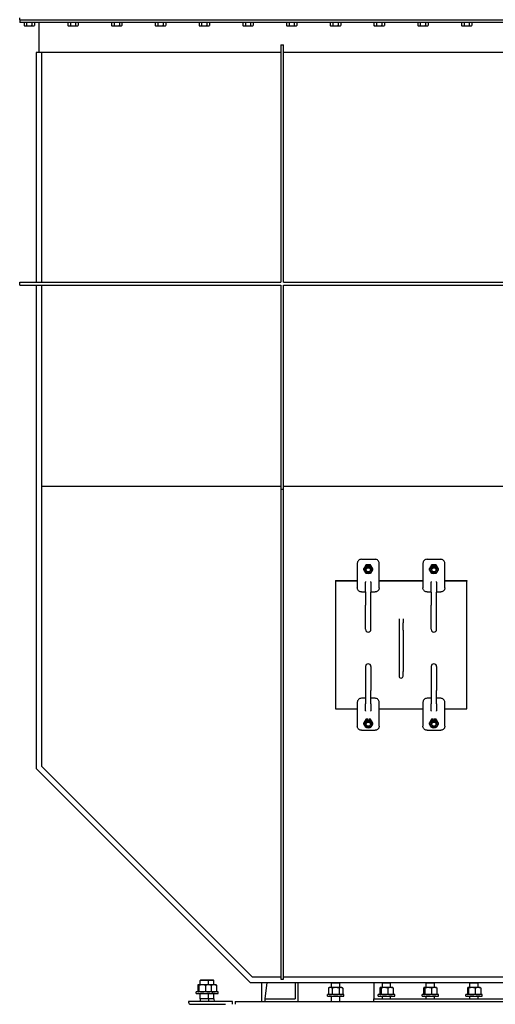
# Model space of a CAD drawing. Header units: inches. Extents: x 36 to 1719, y -84 to 1122.
# Tile 110 of 256: x 664 to 708, y 349 to 439. Entities that reach past the tile are written whole.
import ezdxf

# ---------------------------------------------------------------- set-up
doc = ezdxf.new("R2010")
doc.units = ezdxf.units.IN
doc.header["$LTSCALE"] = 48
doc.header["$MEASUREMENT"] = 0
doc.layers.add('Visible (ANSI)', color=7, linetype='Continuous', lineweight=30)

msp = doc.modelspace()

# ---------------------------------------------------------------- linework, layer by layer
at = {"layer": 'Visible (ANSI)'}
for p, q in [((664.46568, 438.67193), (664.46568, 438.85123)), ((664.46568, 438.67193), (664.46568, 438.42193)), ((664.46568, 438.67193), (734.21568, 438.67193)), ((734.21568, 438.42193), (664.46568, 438.42193)), ((664.86334, 438.42193), (664.86334, 438.14586)), ((665.10201, 438.42193), (665.10201, 438.14586)), ((665.57935, 438.42193), (665.57935, 438.14586)), ((665.81802, 438.42193), (665.81802, 438.14586)), ((666.21568, 438.42193), (666.21568, 435.67193)), ((668.86334, 438.42193), (668.86334, 438.14586)), ((669.10201, 438.42193), (669.10201, 438.14586)), ((669.57935, 438.42193), (669.57935, 438.14586)), ((669.81802, 438.42193), (669.81802, 438.14586)), ((672.86334, 438.42193), (672.86334, 438.14586)), ((673.10201, 438.42193), (673.10201, 438.14586)), ((673.57935, 438.42193), (673.57935, 438.14586)), ((673.81802, 438.42193), (673.81802, 438.14586)), ((676.86334, 438.42193), (676.86334, 438.14586)), ((677.10201, 438.42193), (677.10201, 438.14586)), ((677.57935, 438.42193), (677.57935, 438.14586)), ((677.81802, 438.42193), (677.81802, 438.14586)), ((680.86334, 438.42193), (680.86334, 438.14586)), ((681.10201, 438.42193), (681.10201, 438.14586)), ((681.57935, 438.42193), (681.57935, 438.14586)), ((681.81802, 438.42193), (681.81802, 438.14586)), ((684.86334, 438.42193), (684.86334, 438.14586)), ((685.10201, 438.42193), (685.10201, 438.14586)), ((685.57935, 438.42193), (685.57935, 438.14586)), ((685.81802, 438.42193), (685.81802, 438.14586)), ((688.86334, 438.42193), (688.86334, 438.14586)), ((689.10201, 438.42193), (689.10201, 438.14586)), ((689.57935, 438.42193), (689.57935, 438.14586)), ((689.81802, 438.42193), (689.81802, 438.14586)), ((692.86334, 438.42193), (692.86334, 438.14586)), ((693.10201, 438.42193), (693.10201, 438.14586)), ((693.57935, 438.42193), (693.57935, 438.14586)), ((693.81802, 438.42193), (693.81802, 438.14586)), ((696.86334, 438.42193), (696.86334, 438.14586)), ((697.10201, 438.42193), (697.10201, 438.14586)), ((697.57935, 438.42193), (697.57935, 438.14586)), ((697.81802, 438.42193), (697.81802, 438.14586)), ((700.86334, 438.42193), (700.86334, 438.14586)), ((701.10201, 438.42193), (701.10201, 438.14586)), ((701.57935, 438.42193), (701.57935, 438.14586)), ((701.81802, 438.42193), (701.81802, 438.14586)), ((704.86334, 438.42193), (704.86334, 438.14586)), ((705.10201, 438.42193), (705.10201, 438.14586)), ((705.57935, 438.42193), (705.57935, 438.14586)), ((705.81802, 438.42193), (705.81802, 438.14586)), ((664.9273, 438.10894), (664.86334, 438.14586)), ((664.9273, 438.10894), (664.98268, 438.10894)), ((664.98268, 438.10894), (665.34068, 438.10894)), ((665.34068, 438.10894), (665.69868, 438.10894)), ((665.69868, 438.10894), (665.75407, 438.10894)), ((665.75407, 438.10894), (665.81802, 438.14586)), ((668.9273, 438.10894), (668.86334, 438.14586)), ((668.9273, 438.10894), (668.98268, 438.10894)), ((668.98268, 438.10894), (669.34068, 438.10894)), ((669.34068, 438.10894), (669.69868, 438.10894)), ((669.69868, 438.10894), (669.75407, 438.10894)), ((669.75407, 438.10894), (669.81802, 438.14586)), ((672.9273, 438.10894), (672.86334, 438.14586)), ((672.9273, 438.10894), (672.98268, 438.10894)), ((672.98268, 438.10894), (673.34068, 438.10894)), ((673.34068, 438.10894), (673.69868, 438.10894)), ((673.69868, 438.10894), (673.75407, 438.10894)), ((673.75407, 438.10894), (673.81802, 438.14586)), ((676.9273, 438.10894), (676.86334, 438.14586)), ((676.9273, 438.10894), (676.98268, 438.10894)), ((676.98268, 438.10894), (677.34068, 438.10894)), ((677.34068, 438.10894), (677.69868, 438.10894)), ((677.69868, 438.10894), (677.75407, 438.10894)), ((677.75407, 438.10894), (677.81802, 438.14586)), ((680.9273, 438.10894), (680.86334, 438.14586)), ((680.9273, 438.10894), (680.98268, 438.10894)), ((680.98268, 438.10894), (681.34068, 438.10894)), ((681.34068, 438.10894), (681.69868, 438.10894)), ((681.69868, 438.10894), (681.75407, 438.10894)), ((681.75407, 438.10894), (681.81802, 438.14586)), ((684.9273, 438.10894), (684.86334, 438.14586)), ((684.9273, 438.10894), (684.98268, 438.10894)), ((684.98268, 438.10894), (685.34068, 438.10894)), ((685.34068, 438.10894), (685.69868, 438.10894)), ((685.69868, 438.10894), (685.75407, 438.10894)), ((685.75407, 438.10894), (685.81802, 438.14586)), ((688.9273, 438.10894), (688.86334, 438.14586)), ((688.9273, 438.10894), (688.98268, 438.10894)), ((688.98268, 438.10894), (689.34068, 438.10894)), ((689.34068, 438.10894), (689.69868, 438.10894)), ((689.69868, 438.10894), (689.75407, 438.10894)), ((689.75407, 438.10894), (689.81802, 438.14586)), ((692.9273, 438.10894), (692.86334, 438.14586)), ((692.9273, 438.10894), (692.98268, 438.10894)), ((692.98268, 438.10894), (693.34068, 438.10894)), ((693.34068, 438.10894), (693.69868, 438.10894)), ((693.69868, 438.10894), (693.75407, 438.10894)), ((693.75407, 438.10894), (693.81802, 438.14586)), ((696.9273, 438.10894), (696.86334, 438.14586)), ((696.9273, 438.10894), (696.98268, 438.10894)), ((696.98268, 438.10894), (697.34068, 438.10894)), ((697.34068, 438.10894), (697.69868, 438.10894)), ((697.69868, 438.10894), (697.75407, 438.10894)), ((697.75407, 438.10894), (697.81802, 438.14586)), ((700.9273, 438.10894), (700.86334, 438.14586)), ((700.9273, 438.10894), (700.98268, 438.10894)), ((700.98268, 438.10894), (701.34068, 438.10894)), ((701.34068, 438.10894), (701.69868, 438.10894)), ((701.69868, 438.10894), (701.75407, 438.10894)), ((701.75407, 438.10894), (701.81802, 438.14586)), ((704.9273, 438.10894), (704.86334, 438.14586)), ((704.9273, 438.10894), (704.98268, 438.10894)), ((704.98268, 438.10894), (705.34068, 438.10894)), ((705.34068, 438.10894), (705.69868, 438.10894)), ((705.69868, 438.10894), (705.75407, 438.10894)), ((705.75407, 438.10894), (705.81802, 438.14586)), ((665.96568, 435.67193), (665.96568, 414.67193)), ((666.21568, 435.67193), (665.96568, 435.67193)), ((688.34068, 435.67193), (666.21568, 435.67193)), ((666.46568, 435.67193), (666.46568, 414.67193)), ((688.34068, 436.39093), (688.59068, 436.39093)), ((688.34068, 436.39093), (688.34068, 414.67193)), ((688.59068, 414.67193), (688.59068, 436.39093)), ((710.09068, 435.67193), (688.59068, 435.67193)), ((664.46568, 414.67193), (688.34068, 414.67193)), ((664.46568, 414.42193), (664.46568, 414.67193)), ((664.46568, 414.42193), (688.34068, 414.42193)), ((665.96568, 414.42193), (665.96568, 370.23393)), ((666.46568, 414.42193), (666.46568, 395.99487)), ((688.34068, 414.42193), (688.34068, 395.75954)), ((688.59068, 414.67193), (710.09068, 414.67193)), ((688.59068, 395.75954), (688.59068, 414.42193)), ((688.59068, 414.42193), (710.09068, 414.42193)), ((688.34068, 395.99487), (666.46568, 395.99487)), ((666.46568, 395.99487), (666.46568, 370.44103)), ((688.34068, 395.75954), (688.34068, 350.9577)), ((688.34068, 395.75954), (688.59068, 395.75954)), ((710.09068, 395.99487), (688.59068, 395.99487)), ((688.59068, 350.9577), (688.59068, 395.75954)), ((695.34068, 388.98522), (695.34068, 388.92719)), ((695.34068, 388.92719), (695.34068, 387.58975)), ((695.71568, 389.34998), (696.96568, 389.34998)), ((696.13611, 388.7563), (696.13611, 388.84313)), ((696.54525, 388.7563), (696.54525, 388.84313)), ((697.34068, 388.92719), (697.34068, 388.98522)), ((697.34068, 387.58975), (697.34068, 388.92719)), ((701.34068, 388.98522), (701.34068, 388.92719)), ((701.34068, 388.92719), (701.34068, 387.58975)), ((701.71568, 389.34998), (702.96568, 389.34998)), ((702.13611, 388.7563), (702.13611, 388.84313)), ((702.54525, 388.7563), (702.54525, 388.84313)), ((703.34068, 388.92719), (703.34068, 388.98522)), ((703.34068, 387.58975), (703.34068, 388.92719)), ((695.93154, 388.41165), (695.93154, 388.49847)), ((696.10446, 388.40572), (696.10446, 388.39767)), ((696.5769, 388.40572), (696.5769, 388.39767)), ((696.74983, 388.41165), (696.74983, 388.49847)), ((701.93154, 388.41165), (701.93154, 388.49847)), ((702.10446, 388.40572), (702.10446, 388.39767)), ((702.5769, 388.40572), (702.5769, 388.39767)), ((702.74983, 388.41165), (702.74983, 388.49847)), ((693.34068, 387.4046), (693.34068, 387.34657)), ((693.34068, 387.4046), (695.34068, 387.4046)), ((695.34068, 387.34657), (693.34068, 387.34657)), ((693.34068, 387.34657), (693.34068, 375.6743)), ((695.34068, 387.58975), (695.34068, 386.73864)), ((696.09068, 387.33016), (696.09068, 387.25784)), ((696.09068, 386.35593), (696.09068, 387.25784)), ((696.59068, 387.25784), (696.59068, 387.33016)), ((696.59068, 387.25784), (696.59068, 386.35593)), ((697.34068, 386.73864), (697.34068, 387.58975)), ((697.34068, 387.4046), (701.34068, 387.4046)), ((701.34068, 387.34657), (697.34068, 387.34657)), ((701.34068, 387.58975), (701.34068, 386.73864)), ((702.09068, 387.33016), (702.09068, 387.25784)), ((702.09068, 386.35593), (702.09068, 387.25784)), ((702.59068, 387.25784), (702.59068, 387.33016)), ((702.59068, 387.25784), (702.59068, 386.35593)), ((703.34068, 386.73864), (703.34068, 387.58975)), ((703.34068, 387.4046), (705.34068, 387.4046)), ((705.34068, 387.34657), (703.34068, 387.34657)), ((705.34068, 387.4046), (705.34068, 387.34657)), ((705.34068, 375.6743), (705.34068, 387.34657)), ((695.71568, 386.36706), (696.07989, 386.36706)), ((696.09068, 386.35593), (696.09068, 385.1477)), ((696.59068, 385.1477), (696.59068, 386.35593)), ((696.60147, 386.36706), (696.96568, 386.36706)), ((701.71568, 386.36706), (702.07989, 386.36706)), ((702.09068, 386.35593), (702.09068, 385.1477)), ((702.59068, 385.1477), (702.59068, 386.35593)), ((702.60147, 386.36706), (702.96568, 386.36706)), ((696.09068, 382.95152), (696.09068, 385.1477)), ((696.59068, 382.95152), (696.59068, 385.1477)), ((702.09068, 382.95152), (702.09068, 385.1477)), ((702.59068, 382.95152), (702.59068, 385.1477)), ((699.15318, 383.89864), (699.15318, 383.55628)), ((699.15318, 383.55628), (699.15318, 382.87858)), ((699.52818, 383.89864), (699.52818, 383.55628)), ((699.52818, 382.87858), (699.52818, 383.55628)), ((699.15318, 382.87858), (699.15318, 379.10941)), ((699.52818, 382.87858), (699.52818, 379.10941)), ((696.09068, 379.54711), (696.09068, 377.35093)), ((696.59068, 379.54711), (696.59068, 377.35093)), ((699.15318, 379.10941), (699.15318, 378.67747)), ((699.52818, 378.67747), (699.52818, 379.10941)), ((702.09068, 379.54711), (702.09068, 377.35093)), ((702.59068, 379.54711), (702.59068, 377.35093)), ((696.09068, 377.35093), (696.09068, 376.14269)), ((696.59068, 376.14269), (696.59068, 377.35093)), ((702.09068, 377.35093), (702.09068, 376.14269)), ((702.59068, 376.14269), (702.59068, 377.35093)), ((695.34068, 376.28223), (695.34068, 375.43113)), ((696.09068, 376.64699), (695.71568, 376.64699)), ((696.96568, 376.64699), (696.59068, 376.64699)), ((697.34068, 375.43113), (697.34068, 376.28223)), ((701.34068, 376.28223), (701.34068, 375.43113)), ((702.09068, 376.64699), (701.71568, 376.64699)), ((702.96568, 376.64699), (702.59068, 376.64699)), ((703.34068, 375.43113), (703.34068, 376.28223)), ((693.34068, 375.6743), (695.34068, 375.6743)), ((695.34068, 375.43113), (695.34068, 374.09368)), ((696.09068, 375.4845), (696.09068, 376.14269)), ((696.09068, 375.4845), (696.09068, 375.4586)), ((696.59068, 376.14269), (696.59068, 375.4845)), ((696.59068, 375.4586), (696.59068, 375.4845)), ((697.34068, 375.6743), (701.34068, 375.6743)), ((697.34068, 374.09368), (697.34068, 375.43113)), ((701.34068, 375.43113), (701.34068, 374.09368)), ((702.09068, 375.4845), (702.09068, 376.14269)), ((702.09068, 375.4845), (702.09068, 375.4586)), ((702.59068, 376.14269), (702.59068, 375.4845)), ((702.59068, 375.4586), (702.59068, 375.4845)), ((703.34068, 375.6743), (705.34068, 375.6743)), ((703.34068, 374.09368), (703.34068, 375.43113)), ((696.13611, 374.65231), (696.13611, 374.73913)), ((696.54525, 374.65231), (696.54525, 374.73913)), ((702.13611, 374.65231), (702.13611, 374.73913)), ((702.54525, 374.65231), (702.54525, 374.73913)), ((695.71568, 373.7221), (696.96568, 373.7221)), ((695.93154, 374.30765), (695.93154, 374.39448)), ((696.10446, 374.30172), (696.10446, 374.29368)), ((696.5769, 374.30172), (696.5769, 374.29368)), ((696.74983, 374.30765), (696.74983, 374.39448)), ((701.71568, 373.7221), (702.96568, 373.7221)), ((701.93154, 374.30765), (701.93154, 374.39448)), ((702.10446, 374.30172), (702.10446, 374.29368)), ((702.5769, 374.30172), (702.5769, 374.29368)), ((702.74983, 374.30765), (702.74983, 374.39448)), ((665.96568, 370.23393), (685.52768, 350.67193)), ((666.46568, 370.44103), (685.73479, 351.17193)), ((685.73479, 351.17193), (688.34068, 351.17193)), ((688.59068, 351.17193), (710.09068, 351.17193)), ((680.74421, 350.40329), (680.74421, 349.86277)), ((680.79268, 350.45353), (680.78372, 350.44835)), ((680.8015, 350.45353), (680.79268, 350.45353)), ((681.16428, 350.45353), (680.8015, 350.45353)), ((680.85879, 350.40329), (680.85879, 349.86277)), ((681.04153, 350.92193), (680.98018, 350.86242)), ((680.98018, 350.45353), (680.98018, 350.86242)), ((681.73018, 350.86242), (680.98018, 350.86242)), ((681.04153, 350.92193), (681.66884, 350.92193)), ((681.71796, 350.45353), (681.16428, 350.45353)), ((681.46976, 350.40329), (681.46976, 349.86277)), ((681.66884, 350.92193), (682.16884, 350.92193)), ((681.66884, 350.92193), (681.73018, 350.86242)), ((681.91768, 350.45353), (681.71796, 350.45353)), ((682.23018, 350.86242), (681.73018, 350.86242)), ((681.73018, 350.45353), (681.73018, 350.86242)), ((682.21796, 350.45353), (681.91768, 350.45353)), ((681.91768, 350.45353), (681.92664, 350.44835)), ((681.96615, 350.40329), (681.96615, 349.86277)), ((681.96976, 350.40329), (681.96976, 349.86277)), ((682.16884, 350.92193), (682.23018, 350.86242)), ((682.41768, 350.45353), (682.21796, 350.45353)), ((682.23018, 350.45353), (682.23018, 350.86242)), ((682.41768, 350.45353), (682.42664, 350.44835)), ((682.46615, 350.40329), (682.46615, 349.86277)), ((685.52768, 350.67193), (713.15368, 350.67193)), ((686.61918, 348.92193), (686.61918, 350.67193)), ((686.90318, 349.17193), (687.10026, 350.67193)), ((688.34068, 350.9577), (688.59068, 350.9577)), ((689.65318, 350.67193), (689.65318, 349.17193)), ((689.90318, 350.67193), (689.90318, 348.92193)), ((692.79268, 350.20353), (692.70566, 350.15329)), ((692.70566, 350.15329), (692.70566, 349.61277)), ((692.86804, 350.20353), (692.79268, 350.20353)), ((693.35518, 350.20353), (692.86804, 350.20353)), ((693.04153, 350.67193), (692.98018, 350.61242)), ((692.98018, 350.20353), (692.98018, 350.61242)), ((693.73018, 350.61242), (692.98018, 350.61242)), ((693.03042, 350.15329), (693.03042, 349.61277)), ((693.84232, 350.20353), (693.35518, 350.20353)), ((693.66884, 350.67193), (693.73018, 350.61242)), ((693.67994, 350.15329), (693.67994, 349.61277)), ((693.73018, 350.20353), (693.73018, 350.61242)), ((693.91768, 350.20353), (693.84232, 350.20353)), ((693.91768, 350.20353), (694.0047, 350.15329)), ((694.0047, 350.15329), (694.0047, 349.61277)), ((696.84068, 350.67193), (696.84068, 349.17193)), ((697.40046, 350.15329), (697.40046, 349.61277)), ((697.44893, 350.20353), (697.43997, 350.19835)), ((697.45775, 350.20353), (697.44893, 350.20353)), ((697.82053, 350.20353), (697.45775, 350.20353)), ((697.51504, 350.15329), (697.51504, 349.61277)), ((697.69778, 350.67193), (697.63643, 350.61242)), ((697.63643, 350.20353), (697.63643, 350.61242)), ((698.38643, 350.61242), (697.63643, 350.61242)), ((698.37421, 350.20353), (697.82053, 350.20353)), ((698.12601, 350.15329), (698.12601, 349.61277)), ((698.32509, 350.67193), (698.38643, 350.61242)), ((698.57393, 350.20353), (698.37421, 350.20353)), ((698.38643, 350.20353), (698.38643, 350.61242)), ((698.57393, 350.20353), (698.58289, 350.19835)), ((698.6224, 350.15329), (698.6224, 349.61277)), ((701.40046, 350.15329), (701.40046, 349.61277)), ((701.44893, 350.20353), (701.43997, 350.19835)), ((701.45775, 350.20353), (701.44893, 350.20353)), ((701.82053, 350.20353), (701.45775, 350.20353)), ((701.51504, 350.15329), (701.51504, 349.61277)), ((701.69778, 350.67193), (701.63643, 350.61242)), ((701.63643, 350.20353), (701.63643, 350.61242)), ((702.38643, 350.61242), (701.63643, 350.61242)), ((702.37421, 350.20353), (701.82053, 350.20353)), ((702.12601, 350.15329), (702.12601, 349.61277)), ((702.32509, 350.67193), (702.38643, 350.61242)), ((702.57393, 350.20353), (702.37421, 350.20353)), ((702.38643, 350.20353), (702.38643, 350.61242)), ((702.57393, 350.20353), (702.58289, 350.19835)), ((702.6224, 350.15329), (702.6224, 349.61277)), ((705.40046, 350.15329), (705.40046, 349.61277)), ((705.44893, 350.20353), (705.43997, 350.19835)), ((705.45775, 350.20353), (705.44893, 350.20353)), ((705.82053, 350.20353), (705.45775, 350.20353)), ((705.51504, 350.15329), (705.51504, 349.61277)), ((705.69778, 350.67193), (705.63643, 350.61242)), ((705.63643, 350.20353), (705.63643, 350.61242)), ((706.38643, 350.61242), (705.63643, 350.61242)), ((706.37421, 350.20353), (705.82053, 350.20353)), ((706.12601, 350.15329), (706.12601, 349.61277)), ((706.32509, 350.67193), (706.38643, 350.61242)), ((706.57393, 350.20353), (706.37421, 350.20353)), ((706.38643, 350.20353), (706.38643, 350.61242)), ((706.57393, 350.20353), (706.58289, 350.19835)), ((706.6224, 350.15329), (706.6224, 349.61277)), ((680.60518, 349.67193), (680.60518, 349.81253)), ((682.10518, 349.81253), (680.60518, 349.81253)), ((680.60518, 349.67193), (682.10518, 349.67193)), ((680.79268, 349.81253), (680.78372, 349.8177)), ((680.98018, 349.17193), (680.98018, 349.67193)), ((681.73018, 349.17193), (681.73018, 349.67193)), ((681.91768, 349.81253), (681.92664, 349.8177)), ((682.60518, 349.81253), (682.10518, 349.81253)), ((682.10518, 349.67193), (682.10518, 349.81253)), ((682.10518, 349.67193), (682.60518, 349.67193)), ((682.23018, 349.17193), (682.23018, 349.67193)), ((682.41768, 349.81253), (682.42664, 349.8177)), ((682.60518, 349.67193), (682.60518, 349.81253)), ((692.60518, 349.42193), (692.60518, 349.56253)), ((694.10518, 349.56253), (692.60518, 349.56253)), ((692.60518, 349.42193), (694.10518, 349.42193)), ((692.79268, 349.56253), (692.70566, 349.61277)), ((692.98018, 348.92193), (692.98018, 349.42193)), ((693.73018, 348.92193), (693.73018, 349.42193)), ((693.91768, 349.56253), (694.0047, 349.61277)), ((694.10518, 349.42193), (694.10518, 349.56253)), ((697.26143, 349.42193), (697.26143, 349.56253)), ((698.76143, 349.56253), (697.26143, 349.56253)), ((697.26143, 349.42193), (698.76143, 349.42193)), ((697.44893, 349.56253), (697.43997, 349.5677)), ((697.63643, 349.17193), (697.63643, 349.42193)), ((698.38643, 349.17193), (698.38643, 349.42193)), ((698.57393, 349.56253), (698.58289, 349.5677)), ((698.76143, 349.42193), (698.76143, 349.56253)), ((701.26143, 349.42193), (701.26143, 349.56253)), ((702.76143, 349.56253), (701.26143, 349.56253)), ((701.26143, 349.42193), (702.76143, 349.42193)), ((701.44893, 349.56253), (701.43997, 349.5677)), ((701.63643, 349.17193), (701.63643, 349.42193)), ((702.38643, 349.17193), (702.38643, 349.42193)), ((702.57393, 349.56253), (702.58289, 349.5677)), ((702.76143, 349.42193), (702.76143, 349.56253)), ((705.26143, 349.42193), (705.26143, 349.56253)), ((706.76143, 349.56253), (705.26143, 349.56253)), ((705.26143, 349.42193), (706.76143, 349.42193)), ((705.44893, 349.56253), (705.43997, 349.5677)), ((705.63643, 349.17193), (705.63643, 349.42193)), ((706.38643, 349.17193), (706.38643, 349.42193)), ((706.57393, 349.56253), (706.58289, 349.5677)), ((706.76143, 349.42193), (706.76143, 349.56253)), ((683.91768, 348.92193), (679.91768, 348.92193)), ((679.91768, 348.92193), (679.91768, 348.86193)), ((680.10768, 348.67193), (683.28768, 348.67193)), ((680.98018, 349.17193), (680.97118, 348.92193)), ((681.73018, 349.17193), (680.98018, 349.17193)), ((682.23018, 349.17193), (681.73018, 349.17193)), ((681.73018, 349.17193), (681.73918, 348.92193)), ((682.23018, 349.17193), (682.23918, 348.92193)), ((683.91768, 348.67193), (683.91768, 348.92193)), ((684.16768, 348.92193), (748.91768, 348.92193)), ((684.16768, 348.92193), (684.16768, 348.67193)), ((686.90318, 348.92193), (686.90318, 349.17193)), ((686.90318, 349.17193), (689.65318, 349.17193)), ((696.84068, 349.17193), (743.66138, 349.17193)), ((696.84068, 348.92193), (696.84068, 349.17193))]:
    msp.add_line(p, q, dxfattribs=at)
for centre, radius, start, end in [((696.34068, 382.95152), 0.25, 180, 0), ((702.34068, 382.95152), 0.25, 180, 0), ((696.34068, 379.54711), 0.25, 0, 180), ((702.34068, 379.54711), 0.25, 0, 180), ((699.34068, 378.67747), 0.1875, 180, 0), ((680.10768, 348.86193), 0.19, 180, 270)]:
    msp.add_arc(centre, radius, start, end, dxfattribs=at)
for centre, major_axis, start_param, end_param in [((695.71568, 388.98522), (-0.375, 0), 4.71238898, 6.28318531), ((696.96568, 388.98522), (0.375, 0), 0, 1.57079633), ((701.71568, 388.98522), (-0.375, 0), 4.71238898, 6.28318531), ((702.96568, 388.98522), (0.375, 0), 0, 1.57079633), ((696.34068, 388.40571), (-0.35433, 0), 5.75958653, 6.80678408), ((696.34068, 388.40571), (-0.35433, 0), 4.71238898, 5.75958653), ((696.34068, 388.40571), (0.35433, 0), 3.66519143, 4.71238898), ((696.34068, 388.40571), (0.23623, 0), 6.2747142, 9.43324907), ((696.34068, 388.40571), (-0.35433, 0), 3.66519143, 4.71238898), ((696.34068, 388.40571), (0.35433, 0), 4.71238898, 5.75958653), ((696.34068, 388.40571), (0.35433, 0), 5.75958653, 6.80678408), ((702.34068, 388.40571), (-0.35433, 0), 5.75958653, 6.80678408), ((702.34068, 388.40571), (-0.35433, 0), 4.71238898, 5.75958653), ((702.34068, 388.40571), (0.35433, 0), 3.66519143, 4.71238898), ((702.34068, 388.40571), (0.23623, 0), 6.2747142, 9.43324907), ((702.34068, 388.40571), (-0.35433, 0), 3.66519143, 4.71238898), ((702.34068, 388.40571), (0.35433, 0), 4.71238898, 5.75958653), ((702.34068, 388.40571), (0.35433, 0), 5.75958653, 6.80678408), ((695.71568, 376.28223), (-0.375, 0), 4.71238898, 6.28318531), ((696.96568, 376.28223), (0.375, 0), 0, 1.57079633), ((701.71568, 376.28223), (-0.375, 0), 4.71238898, 6.28318531), ((702.96568, 376.28223), (0.375, 0), 0, 1.57079633), ((696.34068, 374.30172), (-0.35433, 0), 5.75958653, 6.80678408), ((696.34068, 374.30172), (-0.35433, 0), 4.71238898, 5.75958653), ((696.34068, 374.30172), (0.23623, 0), 6.2747142, 9.43324907), ((696.34068, 374.30172), (-0.35433, 0), 3.66519143, 4.71238898), ((696.34068, 374.30172), (0.35433, 0), 5.75958653, 6.80678408), ((702.34068, 374.30172), (-0.35433, 0), 5.75958653, 6.80678408), ((702.34068, 374.30172), (-0.35433, 0), 4.71238898, 5.75958653), ((702.34068, 374.30172), (0.23623, 0), 6.2747142, 9.43324907), ((702.34068, 374.30172), (-0.35433, 0), 3.66519143, 4.71238898), ((702.34068, 374.30172), (0.35433, 0), 5.75958653, 6.80678408), ((696.34068, 374.30172), (0.35433, 0), 3.66519143, 4.71238898), ((696.34068, 374.30172), (0.35433, 0), 4.71238898, 5.75958653), ((702.34068, 374.30172), (0.35433, 0), 3.66519143, 4.71238898), ((702.34068, 374.30172), (0.35433, 0), 4.71238898, 5.75958653)]:
    msp.add_ellipse(centre, major_axis=major_axis, ratio=0.97268924, start_param=start_param, end_param=end_param, dxfattribs=at)
for centre, major_axis in [((696.34068, 388.39767), (-0.23622, 0)), ((696.34068, 388.38786), (-0.19396, 0)), ((702.34068, 388.39767), (-0.23622, 0)), ((702.34068, 388.38786), (-0.19396, 0)), ((696.34068, 374.29368), (-0.23622, 0)), ((696.34068, 374.28387), (-0.19396, 0)), ((702.34068, 374.29368), (-0.23622, 0)), ((702.34068, 374.28387), (-0.19396, 0))]:
    msp.add_ellipse(centre, major_axis=major_axis, ratio=0.97268924, dxfattribs=at)
for points, weights in [([(664.86334, 438.14586), (664.9273, 438.10894), (664.98268, 438.10894)], [1.01001874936, 1.04314139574, 1]), ([(664.98268, 438.10894), (665.03806, 438.10894), (665.10201, 438.14586)], [1, 1.04314139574, 1.01001874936]), ([(665.10201, 438.14586), (665.22992, 438.10894), (665.34068, 438.10894)], [1.01001874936, 1.04314139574, 1]), ([(665.34068, 438.10894), (665.45145, 438.10894), (665.57935, 438.14586)], [1, 1.04314139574, 1.01001874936]), ([(665.57935, 438.14586), (665.6433, 438.10894), (665.69868, 438.10894)], [1.01001874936, 1.04314139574, 1]), ([(665.69868, 438.10894), (665.75407, 438.10894), (665.81802, 438.14586)], [1, 1.04314139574, 1.01001874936]), ([(668.86334, 438.14586), (668.9273, 438.10894), (668.98268, 438.10894)], [1.01001874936, 1.04314139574, 1]), ([(668.98268, 438.10894), (669.03806, 438.10894), (669.10201, 438.14586)], [1, 1.04314139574, 1.01001874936]), ([(669.10201, 438.14586), (669.22992, 438.10894), (669.34068, 438.10894)], [1.01001874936, 1.04314139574, 1]), ([(669.34068, 438.10894), (669.45145, 438.10894), (669.57935, 438.14586)], [1, 1.04314139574, 1.01001874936]), ([(669.57935, 438.14586), (669.6433, 438.10894), (669.69868, 438.10894)], [1.01001874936, 1.04314139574, 1]), ([(669.69868, 438.10894), (669.75407, 438.10894), (669.81802, 438.14586)], [1, 1.04314139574, 1.01001874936]), ([(672.86334, 438.14586), (672.9273, 438.10894), (672.98268, 438.10894)], [1.01001874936, 1.04314139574, 1]), ([(672.98268, 438.10894), (673.03806, 438.10894), (673.10201, 438.14586)], [1, 1.04314139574, 1.01001874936]), ([(673.10201, 438.14586), (673.22992, 438.10894), (673.34068, 438.10894)], [1.01001874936, 1.04314139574, 1]), ([(673.34068, 438.10894), (673.45145, 438.10894), (673.57935, 438.14586)], [1, 1.04314139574, 1.01001874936]), ([(673.57935, 438.14586), (673.6433, 438.10894), (673.69868, 438.10894)], [1.01001874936, 1.04314139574, 1]), ([(673.69868, 438.10894), (673.75407, 438.10894), (673.81802, 438.14586)], [1, 1.04314139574, 1.01001874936]), ([(676.86334, 438.14586), (676.9273, 438.10894), (676.98268, 438.10894)], [1.01001874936, 1.04314139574, 1]), ([(676.98268, 438.10894), (677.03806, 438.10894), (677.10201, 438.14586)], [1, 1.04314139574, 1.01001874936]), ([(677.10201, 438.14586), (677.22992, 438.10894), (677.34068, 438.10894)], [1.01001874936, 1.04314139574, 1]), ([(677.34068, 438.10894), (677.45145, 438.10894), (677.57935, 438.14586)], [1, 1.04314139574, 1.01001874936]), ([(677.57935, 438.14586), (677.6433, 438.10894), (677.69868, 438.10894)], [1.01001874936, 1.04314139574, 1]), ([(677.69868, 438.10894), (677.75407, 438.10894), (677.81802, 438.14586)], [1, 1.04314139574, 1.01001874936]), ([(680.86334, 438.14586), (680.9273, 438.10894), (680.98268, 438.10894)], [1.01001874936, 1.04314139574, 1]), ([(680.98268, 438.10894), (681.03806, 438.10894), (681.10201, 438.14586)], [1, 1.04314139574, 1.01001874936]), ([(681.10201, 438.14586), (681.22992, 438.10894), (681.34068, 438.10894)], [1.01001874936, 1.04314139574, 1]), ([(681.34068, 438.10894), (681.45145, 438.10894), (681.57935, 438.14586)], [1, 1.04314139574, 1.01001874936]), ([(681.57935, 438.14586), (681.6433, 438.10894), (681.69868, 438.10894)], [1.01001874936, 1.04314139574, 1]), ([(681.69868, 438.10894), (681.75407, 438.10894), (681.81802, 438.14586)], [1, 1.04314139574, 1.01001874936]), ([(684.86334, 438.14586), (684.9273, 438.10894), (684.98268, 438.10894)], [1.01001874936, 1.04314139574, 1]), ([(684.98268, 438.10894), (685.03806, 438.10894), (685.10201, 438.14586)], [1, 1.04314139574, 1.01001874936]), ([(685.10201, 438.14586), (685.22992, 438.10894), (685.34068, 438.10894)], [1.01001874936, 1.04314139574, 1]), ([(685.34068, 438.10894), (685.45145, 438.10894), (685.57935, 438.14586)], [1, 1.04314139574, 1.01001874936]), ([(685.57935, 438.14586), (685.6433, 438.10894), (685.69868, 438.10894)], [1.01001874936, 1.04314139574, 1]), ([(685.69868, 438.10894), (685.75407, 438.10894), (685.81802, 438.14586)], [1, 1.04314139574, 1.01001874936]), ([(688.86334, 438.14586), (688.9273, 438.10894), (688.98268, 438.10894)], [1.01001874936, 1.04314139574, 1]), ([(688.98268, 438.10894), (689.03806, 438.10894), (689.10201, 438.14586)], [1, 1.04314139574, 1.01001874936]), ([(689.10201, 438.14586), (689.22992, 438.10894), (689.34068, 438.10894)], [1.01001874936, 1.04314139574, 1]), ([(689.34068, 438.10894), (689.45145, 438.10894), (689.57935, 438.14586)], [1, 1.04314139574, 1.01001874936]), ([(689.57935, 438.14586), (689.6433, 438.10894), (689.69868, 438.10894)], [1.01001874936, 1.04314139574, 1]), ([(689.69868, 438.10894), (689.75407, 438.10894), (689.81802, 438.14586)], [1, 1.04314139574, 1.01001874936]), ([(692.86334, 438.14586), (692.9273, 438.10894), (692.98268, 438.10894)], [1.01001874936, 1.04314139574, 1]), ([(692.98268, 438.10894), (693.03806, 438.10894), (693.10201, 438.14586)], [1, 1.04314139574, 1.01001874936]), ([(693.10201, 438.14586), (693.22992, 438.10894), (693.34068, 438.10894)], [1.01001874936, 1.04314139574, 1]), ([(693.34068, 438.10894), (693.45145, 438.10894), (693.57935, 438.14586)], [1, 1.04314139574, 1.01001874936]), ([(693.57935, 438.14586), (693.6433, 438.10894), (693.69868, 438.10894)], [1.01001874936, 1.04314139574, 1]), ([(693.69868, 438.10894), (693.75407, 438.10894), (693.81802, 438.14586)], [1, 1.04314139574, 1.01001874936]), ([(696.86334, 438.14586), (696.9273, 438.10894), (696.98268, 438.10894)], [1.01001874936, 1.04314139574, 1]), ([(696.98268, 438.10894), (697.03806, 438.10894), (697.10201, 438.14586)], [1, 1.04314139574, 1.01001874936]), ([(697.10201, 438.14586), (697.22992, 438.10894), (697.34068, 438.10894)], [1.01001874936, 1.04314139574, 1]), ([(697.34068, 438.10894), (697.45145, 438.10894), (697.57935, 438.14586)], [1, 1.04314139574, 1.01001874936]), ([(697.57935, 438.14586), (697.6433, 438.10894), (697.69868, 438.10894)], [1.01001874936, 1.04314139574, 1]), ([(697.69868, 438.10894), (697.75407, 438.10894), (697.81802, 438.14586)], [1, 1.04314139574, 1.01001874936]), ([(700.86334, 438.14586), (700.9273, 438.10894), (700.98268, 438.10894)], [1.01001874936, 1.04314139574, 1]), ([(700.98268, 438.10894), (701.03806, 438.10894), (701.10201, 438.14586)], [1, 1.04314139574, 1.01001874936]), ([(701.10201, 438.14586), (701.22992, 438.10894), (701.34068, 438.10894)], [1.01001874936, 1.04314139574, 1]), ([(701.34068, 438.10894), (701.45145, 438.10894), (701.57935, 438.14586)], [1, 1.04314139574, 1.01001874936]), ([(701.57935, 438.14586), (701.6433, 438.10894), (701.69868, 438.10894)], [1.01001874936, 1.04314139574, 1]), ([(701.69868, 438.10894), (701.75407, 438.10894), (701.81802, 438.14586)], [1, 1.04314139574, 1.01001874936]), ([(704.86334, 438.14586), (704.9273, 438.10894), (704.98268, 438.10894)], [1.01001874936, 1.04314139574, 1]), ([(704.98268, 438.10894), (705.03806, 438.10894), (705.10201, 438.14586)], [1, 1.04314139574, 1.01001874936]), ([(705.10201, 438.14586), (705.22992, 438.10894), (705.34068, 438.10894)], [1.01001874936, 1.04314139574, 1]), ([(705.34068, 438.10894), (705.45145, 438.10894), (705.57935, 438.14586)], [1, 1.04314139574, 1.01001874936]), ([(705.57935, 438.14586), (705.6433, 438.10894), (705.69868, 438.10894)], [1.01001874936, 1.04314139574, 1]), ([(705.69868, 438.10894), (705.75407, 438.10894), (705.81802, 438.14586)], [1, 1.04314139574, 1.01001874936]), ([(696.13611, 388.84313), (696.08129, 388.75671), (696.03382, 388.67673)], [1, 1.0379548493, 1]), ([(696.34068, 388.84906), (696.24574, 388.84906), (696.13611, 388.84313)], [1, 1.0379548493, 1]), ([(696.54525, 388.84313), (696.43562, 388.84906), (696.34068, 388.84906)], [1, 1.0379548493, 1]), ([(696.64754, 388.67673), (696.60007, 388.75671), (696.54525, 388.84313)], [1, 1.0379548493, 1]), ([(702.13611, 388.84313), (702.08129, 388.75671), (702.03382, 388.67673)], [1, 1.0379548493, 1]), ([(702.34068, 388.84906), (702.24574, 388.84906), (702.13611, 388.84313)], [1, 1.0379548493, 1]), ([(702.54525, 388.84313), (702.43562, 388.84906), (702.34068, 388.84906)], [1, 1.0379548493, 1]), ([(702.64754, 388.67673), (702.60007, 388.75671), (702.54525, 388.84313)], [1, 1.0379548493, 1]), ([(696.03382, 388.67673), (695.98635, 388.59676), (695.93154, 388.49847)], [1, 1.0379548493, 1]), ([(695.93154, 388.41165), (695.98635, 388.49806), (696.03382, 388.57804)], [1, 1.0379548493, 1]), ([(696.03382, 388.23339), (695.98635, 388.31336), (695.93154, 388.41165)], [1, 1.0379548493, 1]), ([(696.03382, 388.57804), (696.08129, 388.65802), (696.13611, 388.7563)], [1, 1.0379548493, 1]), ([(696.13611, 388.06699), (696.08129, 388.15341), (696.03382, 388.23339)], [1, 1.0379548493, 1]), ([(696.13611, 388.7563), (696.24574, 388.75037), (696.34068, 388.75037)], [1, 1.0379548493, 1]), ([(696.34068, 388.06106), (696.24574, 388.06106), (696.13611, 388.06699)], [1, 1.0379548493, 1]), ([(696.34068, 388.75037), (696.43562, 388.75037), (696.54525, 388.7563)], [1, 1.0379548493, 1]), ([(696.54525, 388.06699), (696.43562, 388.06106), (696.34068, 388.06106)], [1, 1.0379548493, 1]), ([(696.54525, 388.7563), (696.60007, 388.65802), (696.64754, 388.57804)], [1, 1.0379548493, 1]), ([(696.64754, 388.23339), (696.60007, 388.15341), (696.54525, 388.06699)], [1, 1.0379548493, 1]), ([(696.74983, 388.49847), (696.69501, 388.59676), (696.64754, 388.67673)], [1, 1.0379548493, 1]), ([(696.64754, 388.57804), (696.69501, 388.49806), (696.74983, 388.41165)], [1, 1.0379548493, 1]), ([(696.74983, 388.41165), (696.69501, 388.31336), (696.64754, 388.23339)], [1, 1.0379548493, 1]), ([(702.03382, 388.67673), (701.98635, 388.59676), (701.93154, 388.49847)], [1, 1.0379548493, 1]), ([(701.93154, 388.41165), (701.98635, 388.49806), (702.03382, 388.57804)], [1, 1.0379548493, 1]), ([(702.03382, 388.23339), (701.98635, 388.31336), (701.93154, 388.41165)], [1, 1.0379548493, 1]), ([(702.03382, 388.57804), (702.08129, 388.65802), (702.13611, 388.7563)], [1, 1.0379548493, 1]), ([(702.13611, 388.06699), (702.08129, 388.15341), (702.03382, 388.23339)], [1, 1.0379548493, 1]), ([(702.13611, 388.7563), (702.24574, 388.75037), (702.34068, 388.75037)], [1, 1.0379548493, 1]), ([(702.34068, 388.06106), (702.24574, 388.06106), (702.13611, 388.06699)], [1, 1.0379548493, 1]), ([(702.34068, 388.75037), (702.43562, 388.75037), (702.54525, 388.7563)], [1, 1.0379548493, 1]), ([(702.54525, 388.06699), (702.43562, 388.06106), (702.34068, 388.06106)], [1, 1.0379548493, 1]), ([(702.54525, 388.7563), (702.60007, 388.65802), (702.64754, 388.57804)], [1, 1.0379548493, 1]), ([(702.64754, 388.23339), (702.60007, 388.15341), (702.54525, 388.06699)], [1, 1.0379548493, 1]), ([(702.74983, 388.49847), (702.69501, 388.59676), (702.64754, 388.67673)], [1, 1.0379548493, 1]), ([(702.64754, 388.57804), (702.69501, 388.49806), (702.74983, 388.41165)], [1, 1.0379548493, 1]), ([(702.74983, 388.41165), (702.69501, 388.31336), (702.64754, 388.23339)], [1, 1.0379548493, 1]), ([(696.03382, 374.57274), (695.98635, 374.49276), (695.93154, 374.39448)], [1, 1.0379548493, 1]), ([(695.93154, 374.30765), (695.98635, 374.39407), (696.03382, 374.47405)], [1, 1.0379548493, 1]), ([(696.13611, 374.73913), (696.08129, 374.65272), (696.03382, 374.57274)], [1, 1.0379548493, 1]), ([(696.03382, 374.47405), (696.08129, 374.55402), (696.13611, 374.65231)], [1, 1.0379548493, 1]), ([(696.30054, 374.74482), (696.22397, 374.74389), (696.13611, 374.73913)], [1.01235314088, 1.03018955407, 1]), ([(696.13611, 374.65231), (696.24574, 374.64637), (696.34068, 374.64637)], [1, 1.0379548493, 1]), ([(696.34068, 374.64637), (696.43562, 374.64637), (696.54525, 374.65231)], [1, 1.0379548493, 1]), ([(696.54525, 374.73913), (696.4574, 374.74389), (696.38082, 374.74482)], [1, 1.03018955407, 1.01235314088]), ([(696.64754, 374.57274), (696.60007, 374.65272), (696.54525, 374.73913)], [1, 1.0379548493, 1]), ([(696.54525, 374.65231), (696.60007, 374.55402), (696.64754, 374.47405)], [1, 1.0379548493, 1]), ([(696.74983, 374.39448), (696.69501, 374.49276), (696.64754, 374.57274)], [1, 1.0379548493, 1]), ([(696.64754, 374.47405), (696.69501, 374.39407), (696.74983, 374.30765)], [1, 1.0379548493, 1]), ([(702.03382, 374.57274), (701.98635, 374.49276), (701.93154, 374.39448)], [1, 1.0379548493, 1]), ([(701.93154, 374.30765), (701.98635, 374.39407), (702.03382, 374.47405)], [1, 1.0379548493, 1]), ([(702.13611, 374.73913), (702.08129, 374.65272), (702.03382, 374.57274)], [1, 1.0379548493, 1]), ([(702.03382, 374.47405), (702.08129, 374.55402), (702.13611, 374.65231)], [1, 1.0379548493, 1]), ([(702.30054, 374.74482), (702.22397, 374.74389), (702.13611, 374.73913)], [1.01235314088, 1.03018955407, 1]), ([(702.13611, 374.65231), (702.24574, 374.64637), (702.34068, 374.64637)], [1, 1.0379548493, 1]), ([(702.34068, 374.64637), (702.43562, 374.64637), (702.54525, 374.65231)], [1, 1.0379548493, 1]), ([(702.54525, 374.73913), (702.4574, 374.74389), (702.38082, 374.74482)], [1, 1.03018955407, 1.01235314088]), ([(702.64754, 374.57274), (702.60007, 374.65272), (702.54525, 374.73913)], [1, 1.0379548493, 1]), ([(702.54525, 374.65231), (702.60007, 374.55402), (702.64754, 374.47405)], [1, 1.0379548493, 1]), ([(702.74983, 374.39448), (702.69501, 374.49276), (702.64754, 374.57274)], [1, 1.0379548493, 1]), ([(702.64754, 374.47405), (702.69501, 374.39407), (702.74983, 374.30765)], [1, 1.0379548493, 1]), ([(696.03382, 374.12939), (695.98635, 374.20937), (695.93154, 374.30765)], [1, 1.0379548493, 1]), ([(696.13611, 373.963), (696.08129, 374.04942), (696.03382, 374.12939)], [1, 1.0379548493, 1]), ([(696.34068, 373.95707), (696.24574, 373.95707), (696.13611, 373.963)], [1, 1.0379548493, 1]), ([(696.54525, 373.963), (696.43562, 373.95707), (696.34068, 373.95707)], [1, 1.0379548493, 1]), ([(696.64754, 374.12939), (696.60007, 374.04942), (696.54525, 373.963)], [1, 1.0379548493, 1]), ([(696.74983, 374.30765), (696.69501, 374.20937), (696.64754, 374.12939)], [1, 1.0379548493, 1]), ([(702.03382, 374.12939), (701.98635, 374.20937), (701.93154, 374.30765)], [1, 1.0379548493, 1]), ([(702.13611, 373.963), (702.08129, 374.04942), (702.03382, 374.12939)], [1, 1.0379548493, 1]), ([(702.34068, 373.95707), (702.24574, 373.95707), (702.13611, 373.963)], [1, 1.0379548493, 1]), ([(702.54525, 373.963), (702.43562, 373.95707), (702.34068, 373.95707)], [1, 1.0379548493, 1]), ([(702.64754, 374.12939), (702.60007, 374.04942), (702.54525, 373.963)], [1, 1.0379548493, 1]), ([(702.74983, 374.30765), (702.69501, 374.20937), (702.64754, 374.12939)], [1, 1.0379548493, 1]), ([(680.8015, 350.45353), (680.77491, 350.45353), (680.74421, 350.40329)], [1, 1.0379548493, 1]), ([(680.85879, 350.40329), (680.82809, 350.45353), (680.8015, 350.45353)], [1, 1.0379548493, 1]), ([(681.16428, 350.45353), (681.0225, 350.45353), (680.85879, 350.40329)], [1, 1.0379548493, 1]), ([(681.46976, 350.40329), (681.30605, 350.45353), (681.16428, 350.45353)], [1, 1.0379548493, 1]), ([(681.71796, 350.45353), (681.60277, 350.45353), (681.46976, 350.40329)], [1, 1.0379548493, 1]), ([(681.96615, 350.40329), (681.83314, 350.45353), (681.71796, 350.45353)], [1, 1.0379548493, 1]), ([(681.92664, 350.44835), (681.94513, 350.43768), (681.96615, 350.40329)], [1.0166147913, 1.02567344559, 1]), ([(681.96976, 350.40329), (681.96754, 350.40397), (681.96532, 350.40464)], [1, 1.00049770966, 1.00098236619]), ([(682.21796, 350.45353), (682.10277, 350.45353), (681.96976, 350.40329)], [1, 1.0379548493, 1]), ([(682.46615, 350.40329), (682.33314, 350.45353), (682.21796, 350.45353)], [1, 1.0379548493, 1]), ([(682.42664, 350.44835), (682.44513, 350.43768), (682.46615, 350.40329)], [1.0166147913, 1.02567344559, 1]), ([(692.86804, 350.20353), (692.79268, 350.20353), (692.70566, 350.15329)], [1, 1.0379548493, 1]), ([(693.03042, 350.15329), (692.9434, 350.20353), (692.86804, 350.20353)], [1, 1.0379548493, 1]), ([(693.35518, 350.20353), (693.20446, 350.20353), (693.03042, 350.15329)], [1, 1.0379548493, 1]), ([(693.67994, 350.15329), (693.5059, 350.20353), (693.35518, 350.20353)], [1, 1.0379548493, 1]), ([(693.84232, 350.20353), (693.76696, 350.20353), (693.67994, 350.15329)], [1, 1.0379548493, 1]), ([(694.0047, 350.15329), (693.91768, 350.20353), (693.84232, 350.20353)], [1, 1.0379548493, 1]), ([(697.45775, 350.20353), (697.43116, 350.20353), (697.40046, 350.15329)], [1, 1.0379548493, 1]), ([(697.51504, 350.15329), (697.48434, 350.20353), (697.45775, 350.20353)], [1, 1.0379548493, 1]), ([(697.82053, 350.20353), (697.67875, 350.20353), (697.51504, 350.15329)], [1, 1.0379548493, 1]), ([(698.12601, 350.15329), (697.9623, 350.20353), (697.82053, 350.20353)], [1, 1.0379548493, 1]), ([(698.37421, 350.20353), (698.25902, 350.20353), (698.12601, 350.15329)], [1, 1.0379548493, 1]), ([(698.6224, 350.15329), (698.48939, 350.20353), (698.37421, 350.20353)], [1, 1.0379548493, 1]), ([(698.58289, 350.19835), (698.60138, 350.18768), (698.6224, 350.15329)], [1.0166147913, 1.02567344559, 1]), ([(701.45775, 350.20353), (701.43116, 350.20353), (701.40046, 350.15329)], [1, 1.0379548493, 1]), ([(701.51504, 350.15329), (701.48434, 350.20353), (701.45775, 350.20353)], [1, 1.0379548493, 1]), ([(701.82053, 350.20353), (701.67875, 350.20353), (701.51504, 350.15329)], [1, 1.0379548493, 1]), ([(702.12601, 350.15329), (701.9623, 350.20353), (701.82053, 350.20353)], [1, 1.0379548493, 1]), ([(702.37421, 350.20353), (702.25902, 350.20353), (702.12601, 350.15329)], [1, 1.0379548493, 1]), ([(702.6224, 350.15329), (702.48939, 350.20353), (702.37421, 350.20353)], [1, 1.0379548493, 1]), ([(702.58289, 350.19835), (702.60138, 350.18768), (702.6224, 350.15329)], [1.0166147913, 1.02567344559, 1]), ([(705.45775, 350.20353), (705.43116, 350.20353), (705.40046, 350.15329)], [1, 1.0379548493, 1]), ([(705.51504, 350.15329), (705.48434, 350.20353), (705.45775, 350.20353)], [1, 1.0379548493, 1]), ([(705.82053, 350.20353), (705.67875, 350.20353), (705.51504, 350.15329)], [1, 1.0379548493, 1]), ([(706.12601, 350.15329), (705.9623, 350.20353), (705.82053, 350.20353)], [1, 1.0379548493, 1]), ([(706.37421, 350.20353), (706.25902, 350.20353), (706.12601, 350.15329)], [1, 1.0379548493, 1]), ([(706.6224, 350.15329), (706.48939, 350.20353), (706.37421, 350.20353)], [1, 1.0379548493, 1]), ([(706.58289, 350.19835), (706.60138, 350.18768), (706.6224, 350.15329)], [1.0166147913, 1.02567344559, 1]), ([(680.74421, 349.86277), (680.77491, 349.81253), (680.8015, 349.81253)], [1, 1.0379548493, 1]), ([(680.8015, 349.81253), (680.82809, 349.81253), (680.85879, 349.86277)], [1, 1.0379548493, 1]), ([(680.85879, 349.86277), (681.0225, 349.81253), (681.16428, 349.81253)], [1, 1.0379548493, 1]), ([(681.16428, 349.81253), (681.30605, 349.81253), (681.46976, 349.86277)], [1, 1.0379548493, 1]), ([(681.46976, 349.86277), (681.60277, 349.81253), (681.71796, 349.81253)], [1, 1.0379548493, 1]), ([(681.71796, 349.81253), (681.83314, 349.81253), (681.96615, 349.86277)], [1, 1.0379548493, 1]), ([(681.96615, 349.86277), (681.94513, 349.82838), (681.92664, 349.8177)], [1, 1.02567344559, 1.0166147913]), ([(681.96532, 349.86141), (681.96754, 349.86208), (681.96976, 349.86277)], [1.00098236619, 1.00049770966, 1]), ([(681.96976, 349.86277), (682.10277, 349.81253), (682.21796, 349.81253)], [1, 1.0379548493, 1]), ([(682.21796, 349.81253), (682.33314, 349.81253), (682.46615, 349.86277)], [1, 1.0379548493, 1]), ([(682.46615, 349.86277), (682.44513, 349.82838), (682.42664, 349.8177)], [1, 1.02567344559, 1.0166147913]), ([(692.70566, 349.61277), (692.79268, 349.56253), (692.86804, 349.56253)], [1, 1.0379548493, 1]), ([(692.86804, 349.56253), (692.9434, 349.56253), (693.03042, 349.61277)], [1, 1.0379548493, 1]), ([(693.03042, 349.61277), (693.20446, 349.56253), (693.35518, 349.56253)], [1, 1.0379548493, 1]), ([(693.35518, 349.56253), (693.5059, 349.56253), (693.67994, 349.61277)], [1, 1.0379548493, 1]), ([(693.67994, 349.61277), (693.76696, 349.56253), (693.84232, 349.56253)], [1, 1.0379548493, 1]), ([(693.84232, 349.56253), (693.91768, 349.56253), (694.0047, 349.61277)], [1, 1.0379548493, 1]), ([(697.40046, 349.61277), (697.43116, 349.56253), (697.45775, 349.56253)], [1, 1.0379548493, 1]), ([(697.45775, 349.56253), (697.48434, 349.56253), (697.51504, 349.61277)], [1, 1.0379548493, 1]), ([(697.51504, 349.61277), (697.67875, 349.56253), (697.82053, 349.56253)], [1, 1.0379548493, 1]), ([(697.82053, 349.56253), (697.9623, 349.56253), (698.12601, 349.61277)], [1, 1.0379548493, 1]), ([(698.12601, 349.61277), (698.25902, 349.56253), (698.37421, 349.56253)], [1, 1.0379548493, 1]), ([(698.37421, 349.56253), (698.48939, 349.56253), (698.6224, 349.61277)], [1, 1.0379548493, 1]), ([(698.6224, 349.61277), (698.60138, 349.57838), (698.58289, 349.5677)], [1, 1.02567344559, 1.0166147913]), ([(701.40046, 349.61277), (701.43116, 349.56253), (701.45775, 349.56253)], [1, 1.0379548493, 1]), ([(701.45775, 349.56253), (701.48434, 349.56253), (701.51504, 349.61277)], [1, 1.0379548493, 1]), ([(701.51504, 349.61277), (701.67875, 349.56253), (701.82053, 349.56253)], [1, 1.0379548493, 1]), ([(701.82053, 349.56253), (701.9623, 349.56253), (702.12601, 349.61277)], [1, 1.0379548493, 1]), ([(702.12601, 349.61277), (702.25902, 349.56253), (702.37421, 349.56253)], [1, 1.0379548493, 1]), ([(702.37421, 349.56253), (702.48939, 349.56253), (702.6224, 349.61277)], [1, 1.0379548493, 1]), ([(702.6224, 349.61277), (702.60138, 349.57838), (702.58289, 349.5677)], [1, 1.02567344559, 1.0166147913]), ([(705.40046, 349.61277), (705.43116, 349.56253), (705.45775, 349.56253)], [1, 1.0379548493, 1]), ([(705.45775, 349.56253), (705.48434, 349.56253), (705.51504, 349.61277)], [1, 1.0379548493, 1]), ([(705.51504, 349.61277), (705.67875, 349.56253), (705.82053, 349.56253)], [1, 1.0379548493, 1]), ([(705.82053, 349.56253), (705.9623, 349.56253), (706.12601, 349.61277)], [1, 1.0379548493, 1]), ([(706.12601, 349.61277), (706.25902, 349.56253), (706.37421, 349.56253)], [1, 1.0379548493, 1]), ([(706.37421, 349.56253), (706.48939, 349.56253), (706.6224, 349.61277)], [1, 1.0379548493, 1]), ([(706.6224, 349.61277), (706.60138, 349.57838), (706.58289, 349.5677)], [1, 1.02567344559, 1.0166147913])]:
    msp.add_rational_spline(points, weights, degree=2, dxfattribs=at)
for points, knots in [([(695.71568, 386.36706), (695.67713, 386.36706), (695.63857, 386.37298), (695.56486, 386.39628), (695.52971, 386.41365), (695.46615, 386.45857), (695.43775, 386.48612), (695.39077, 386.54902), (695.37221, 386.58436), (695.34717, 386.65931), (695.3407, 386.69888), (695.34068, 386.73853), (695.34068, 386.73859), (695.34068, 386.73864)], [1.57079633, 1.57079633, 1.57079633, 1.57079633, 1.88495559, 1.88495559, 2.19911486, 2.19911486, 2.51327412, 2.51327412, 2.82743339, 2.82743339, 3.14114572, 3.14114572, 3.14159265, 3.14159265, 3.14159265, 3.14159265]), ([(696.0693, 386.37569), (696.06934, 386.37566), (696.07235, 386.37413), (696.08196, 386.36563), (696.0884, 386.35649), (696.09063, 386.35144), (696.09066, 386.35139), (696.09068, 386.35133)], [4.995187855, 4.995187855, 4.995187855, 4.995187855, 5.223139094, 5.223139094, 5.536994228, 5.536994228, 5.540565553, 5.540565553, 5.540565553, 5.540565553]), ([(696.61207, 386.37569), (696.61203, 386.37566), (696.60902, 386.37413), (696.59941, 386.36563), (696.59296, 386.35649), (696.59073, 386.35144), (696.59071, 386.35139), (696.59068, 386.35133)], [5.185127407, 5.185127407, 5.185127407, 5.185127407, 5.413047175, 5.413047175, 5.726914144, 5.726914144, 5.730507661, 5.730507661, 5.730507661, 5.730507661]), ([(697.34068, 386.73864), (697.34068, 386.69925), (697.33429, 386.65986), (697.30949, 386.5851), (697.29103, 386.54977), (697.24424, 386.4868), (697.21591, 386.45918), (697.15245, 386.4141), (697.11734, 386.39664), (697.04368, 386.37317), (697.00514, 386.36715), (696.96628, 386.36706), (696.96598, 386.36706), (696.96568, 386.36706)], [0, 0, 0, 0, 0.31217319, 0.31217319, 0.6258668, 0.6258668, 0.94002607, 0.94002607, 1.25418533, 1.25418533, 1.5683446, 1.5683446, 1.57079633, 1.57079633, 1.57079633, 1.57079633]), ([(701.71568, 386.36706), (701.67713, 386.36706), (701.63857, 386.37298), (701.56486, 386.39628), (701.52971, 386.41365), (701.46615, 386.45857), (701.43775, 386.48612), (701.39077, 386.54902), (701.37221, 386.58436), (701.34717, 386.65931), (701.3407, 386.69888), (701.34068, 386.73853), (701.34068, 386.73859), (701.34068, 386.73864)], [1.57079633, 1.57079633, 1.57079633, 1.57079633, 1.88495559, 1.88495559, 2.19911486, 2.19911486, 2.51327412, 2.51327412, 2.82743339, 2.82743339, 3.14114572, 3.14114572, 3.14159265, 3.14159265, 3.14159265, 3.14159265]), ([(702.0693, 386.37569), (702.06934, 386.37566), (702.07235, 386.37413), (702.08196, 386.36563), (702.0884, 386.35649), (702.09063, 386.35144), (702.09066, 386.35139), (702.09068, 386.35133)], [4.995187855, 4.995187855, 4.995187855, 4.995187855, 5.223139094, 5.223139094, 5.536994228, 5.536994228, 5.540565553, 5.540565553, 5.540565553, 5.540565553]), ([(702.61207, 386.37569), (702.61203, 386.37566), (702.60902, 386.37413), (702.59941, 386.36563), (702.59296, 386.35649), (702.59073, 386.35144), (702.59071, 386.35139), (702.59068, 386.35133)], [5.185127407, 5.185127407, 5.185127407, 5.185127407, 5.413047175, 5.413047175, 5.726914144, 5.726914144, 5.730507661, 5.730507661, 5.730507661, 5.730507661]), ([(703.34068, 386.73864), (703.34068, 386.69925), (703.33429, 386.65986), (703.30949, 386.5851), (703.29103, 386.54977), (703.24424, 386.4868), (703.21591, 386.45918), (703.15245, 386.4141), (703.11734, 386.39664), (703.04368, 386.37317), (703.00514, 386.36715), (702.96628, 386.36706), (702.96598, 386.36706), (702.96568, 386.36706)], [0, 0, 0, 0, 0.31217319, 0.31217319, 0.6258668, 0.6258668, 0.94002607, 0.94002607, 1.25418533, 1.25418533, 1.5683446, 1.5683446, 1.57079633, 1.57079633, 1.57079633, 1.57079633]), ([(695.71568, 373.7221), (695.67713, 373.7221), (695.63857, 373.72802), (695.56486, 373.75132), (695.52971, 373.76869), (695.46615, 373.81361), (695.43775, 373.84116), (695.39077, 373.90406), (695.37221, 373.9394), (695.34717, 374.01435), (695.3407, 374.05392), (695.34068, 374.09357), (695.34068, 374.09363), (695.34068, 374.09368)], [4.71238898, 4.71238898, 4.71238898, 4.71238898, 5.02654825, 5.02654825, 5.34070751, 5.34070751, 5.65486678, 5.65486678, 5.96902604, 5.96902604, 6.28273838, 6.28273838, 6.28318531, 6.28318531, 6.28318531, 6.28318531]), ([(697.34068, 374.09368), (697.34068, 374.05429), (697.33429, 374.0149), (697.30949, 373.94014), (697.29103, 373.90481), (697.24424, 373.84184), (697.21591, 373.81422), (697.15245, 373.76914), (697.11734, 373.75168), (697.04368, 373.72821), (697.00514, 373.72219), (696.96628, 373.7221), (696.96598, 373.7221), (696.96568, 373.7221)], [3.14159265, 3.14159265, 3.14159265, 3.14159265, 3.45376584, 3.45376584, 3.76745945, 3.76745945, 4.08161872, 4.08161872, 4.39577799, 4.39577799, 4.70993725, 4.70993725, 4.71238898, 4.71238898, 4.71238898, 4.71238898]), ([(701.71568, 373.7221), (701.67713, 373.7221), (701.63857, 373.72802), (701.56486, 373.75132), (701.52971, 373.76869), (701.46615, 373.81361), (701.43775, 373.84116), (701.39077, 373.90406), (701.37221, 373.9394), (701.34717, 374.01435), (701.3407, 374.05392), (701.34068, 374.09357), (701.34068, 374.09363), (701.34068, 374.09368)], [4.71238898, 4.71238898, 4.71238898, 4.71238898, 5.02654825, 5.02654825, 5.34070751, 5.34070751, 5.65486678, 5.65486678, 5.96902604, 5.96902604, 6.28273838, 6.28273838, 6.28318531, 6.28318531, 6.28318531, 6.28318531]), ([(703.34068, 374.09368), (703.34068, 374.05429), (703.33429, 374.0149), (703.30949, 373.94014), (703.29103, 373.90481), (703.24424, 373.84184), (703.21591, 373.81422), (703.15245, 373.76914), (703.11734, 373.75168), (703.04368, 373.72821), (703.00514, 373.72219), (702.96628, 373.7221), (702.96598, 373.7221), (702.96568, 373.7221)], [3.14159265, 3.14159265, 3.14159265, 3.14159265, 3.45376584, 3.45376584, 3.76745945, 3.76745945, 4.08161872, 4.08161872, 4.39577799, 4.39577799, 4.70993725, 4.70993725, 4.71238898, 4.71238898, 4.71238898, 4.71238898])]:
    msp.add_open_spline(points, degree=3, knots=knots, dxfattribs=at)

doc.saveas('drawing.dxf')
